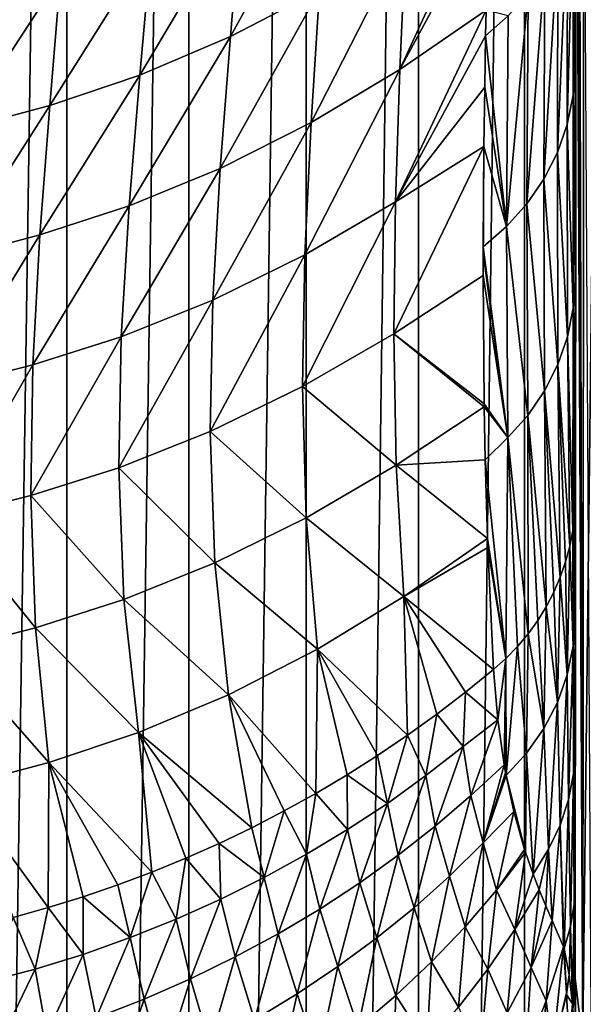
# Model space of a CAD drawing. Header units: millimetres. Extents: x -24 to 24, y 0 to 188.
# Tile 24 of 256: x 6 to 16, y 88 to 105. Entities that reach past the tile are written whole.
import ezdxf

# ---------------------------------------------------------------- set-up
doc = ezdxf.new("R2010")
doc.units = ezdxf.units.MM
doc.header["$LTSCALE"] = 58.620611
for name, color, linetype in [('31', 7, 'CONTINUOUS'), ('33', 7, 'CONTINUOUS'), ('34', 7, 'CONTINUOUS'), ('36', 7, 'CONTINUOUS'), ('37', 7, 'CONTINUOUS'), ('38', 7, 'CONTINUOUS'), ('39', 7, 'CONTINUOUS'), ('41', 7, 'CONTINUOUS'), ('42', 7, 'CONTINUOUS'), ('43', 7, 'CONTINUOUS'), ('44', 7, 'CONTINUOUS'), ('45', 7, 'CONTINUOUS'), ('46', 7, 'CONTINUOUS')]:
    doc.layers.add(name, color=color, linetype=linetype)

msp = doc.modelspace()

# ---------------------------------------------------------------- linework, layer by layer
at = {"layer": '31', "color": 7, "linetype": 'CONTINUOUS'}
for points in [[(6.636, 0.5, -23.324), (4.456, 0.5, -23.837), (6.636, 148, -23.324), (6.636, 0.5, -23.324)], [(6.636, 148, -23.324), (4.456, 0.5, -23.837), (4.456, 148, -23.837), (6.636, 148, -23.324)], [(8.76, 0.5, -22.612), (6.636, 0.5, -23.324), (8.76, 148, -22.612), (8.76, 0.5, -22.612)], [(8.76, 148, -22.612), (6.636, 0.5, -23.324), (6.636, 148, -23.324), (8.76, 148, -22.612)], [(10.809, 0.5, -21.708), (8.76, 0.5, -22.612), (10.809, 148, -21.708), (10.809, 0.5, -21.708)], [(10.809, 148, -21.708), (8.76, 0.5, -22.612), (8.76, 148, -22.612), (10.809, 148, -21.708)], [(12.766, 0.5, -20.618), (10.809, 0.5, -21.708), (12.766, 148, -20.618), (12.766, 0.5, -20.618)], [(12.766, 148, -20.618), (10.809, 0.5, -21.708), (10.809, 148, -21.708), (12.766, 148, -20.618)], [(14.614, 0.5, -19.352), (12.766, 0.5, -20.618), (14.614, 148, -19.352), (14.614, 0.5, -19.352)], [(14.614, 148, -19.352), (12.766, 0.5, -20.618), (12.766, 148, -20.618), (14.614, 148, -19.352)], [(16.337, 0.5, -17.921), (14.614, 0.5, -19.352), (16.337, 148, -17.921), (16.337, 0.5, -17.921)], [(16.337, 148, -17.921), (14.614, 0.5, -19.352), (14.614, 148, -19.352), (16.337, 148, -17.921)]]:
    msp.add_3dface(points, dxfattribs=at)
at = {"layer": '33', "color": 7, "linetype": 'CONTINUOUS'}
for points in [[(13.587, 93.647, 56.344), (14.147, 93.164, 53.463), (14.074, 94.043, 56.219), (13.587, 93.647, 56.344)], [(13.087, 93.264, 56.464), (13.543, 92.703, 53.758), (13.587, 93.647, 56.344), (13.087, 93.264, 56.464)], [(13.543, 92.703, 53.758), (14.147, 93.164, 53.463), (13.587, 93.647, 56.344), (13.543, 92.703, 53.758)], [(12.576, 92.896, 56.581), (12.895, 92.192, 53.884), (13.087, 93.264, 56.464), (12.576, 92.896, 56.581)], [(12.895, 92.192, 53.884), (13.543, 92.703, 53.758), (13.087, 93.264, 56.464), (12.895, 92.192, 53.884)], [(13.543, 92.703, 53.758), (13.677, 91.843, 51.114), (14.147, 93.164, 53.463), (13.543, 92.703, 53.758)], [(13.677, 91.843, 51.114), (14.26, 92.378, 50.972), (14.147, 93.164, 53.463), (13.677, 91.843, 51.114)], [(12.053, 92.543, 56.692), (12.224, 91.708, 54.004), (12.576, 92.896, 56.581), (12.053, 92.543, 56.692)], [(12.224, 91.708, 54.004), (12.895, 92.192, 53.884), (12.576, 92.896, 56.581), (12.224, 91.708, 54.004)], [(12.895, 92.192, 53.884), (13.059, 91.309, 51.204), (13.543, 92.703, 53.758), (12.895, 92.192, 53.884)], [(13.059, 91.309, 51.204), (13.677, 91.843, 51.114), (13.543, 92.703, 53.758), (13.059, 91.309, 51.204)], [(11.52, 92.205, 56.799), (12.224, 91.708, 54.004), (12.053, 92.543, 56.692), (11.52, 92.205, 56.799)], [(13.677, 91.843, 51.114), (13.891, 91.017, 48.483), (14.26, 92.378, 50.972), (13.677, 91.843, 51.114)], [(14.26, 92.378, 50.972), (13.891, 91.017, 48.483), (14.284, 92.24, 50.529), (14.26, 92.378, 50.972)], [(10.976, 91.882, 56.9), (11.53, 91.25, 54.118), (11.52, 92.205, 56.799), (10.976, 91.882, 56.9)], [(11.53, 91.25, 54.118), (12.224, 91.708, 54.004), (11.52, 92.205, 56.799), (11.53, 91.25, 54.118)], [(12.224, 91.708, 54.004), (12.414, 90.802, 51.291), (12.895, 92.192, 53.884), (12.224, 91.708, 54.004)], [(12.414, 90.802, 51.291), (13.059, 91.309, 51.204), (12.895, 92.192, 53.884), (12.414, 90.802, 51.291)], [(14.284, 92.24, 50.529), (13.891, 91.017, 48.483), (14.293, 92.194, 50.38), (14.284, 92.24, 50.529)], [(13.891, 91.017, 48.483), (14.429, 91.567, 48.328), (14.293, 92.194, 50.38), (13.891, 91.017, 48.483)], [(10.422, 91.575, 56.997), (10.814, 90.819, 54.226), (10.976, 91.882, 56.9), (10.422, 91.575, 56.997)], [(10.814, 90.819, 54.226), (11.53, 91.25, 54.118), (10.976, 91.882, 56.9), (10.814, 90.819, 54.226)], [(13.059, 91.309, 51.204), (13.306, 90.439, 48.535), (13.677, 91.843, 51.114), (13.059, 91.309, 51.204)], [(13.306, 90.439, 48.535), (13.891, 91.017, 48.483), (13.677, 91.843, 51.114), (13.306, 90.439, 48.535)], [(11.53, 91.25, 54.118), (11.742, 90.32, 51.375), (12.224, 91.708, 54.004), (11.53, 91.25, 54.118)], [(11.742, 90.32, 51.375), (12.414, 90.802, 51.291), (12.224, 91.708, 54.004), (11.742, 90.32, 51.375)], [(9.859, 91.284, 57.089), (10.077, 90.415, 54.329), (10.422, 91.575, 56.997), (9.859, 91.284, 57.089)], [(10.077, 90.415, 54.329), (10.814, 90.819, 54.226), (10.422, 91.575, 56.997), (10.077, 90.415, 54.329)], [(13.891, 91.017, 48.483), (14.125, 90.194, 45.891), (14.429, 91.567, 48.328), (13.891, 91.017, 48.483)], [(14.429, 91.567, 48.328), (14.125, 90.194, 45.891), (14.615, 90.902, 46.044), (14.429, 91.567, 48.328)], [(9.287, 91.01, 57.175), (10.077, 90.415, 54.329), (9.859, 91.284, 57.089), (9.287, 91.01, 57.175)], [(10.814, 90.819, 54.226), (11.045, 89.864, 51.457), (11.53, 91.25, 54.118), (10.814, 90.819, 54.226)], [(11.045, 89.864, 51.457), (11.742, 90.32, 51.375), (11.53, 91.25, 54.118), (11.045, 89.864, 51.457)], [(12.414, 90.802, 51.291), (12.689, 89.888, 48.587), (13.059, 91.309, 51.204), (12.414, 90.802, 51.291)], [(12.689, 89.888, 48.587), (13.306, 90.439, 48.535), (13.059, 91.309, 51.204), (12.689, 89.888, 48.587)], [(8.707, 90.752, 57.257), (9.318, 90.038, 54.427), (9.287, 91.01, 57.175), (8.707, 90.752, 57.257)], [(9.318, 90.038, 54.427), (10.077, 90.415, 54.329), (9.287, 91.01, 57.175), (9.318, 90.038, 54.427)], [(13.306, 90.439, 48.535), (13.578, 89.555, 45.902), (13.891, 91.017, 48.483), (13.306, 90.439, 48.535)], [(13.578, 89.555, 45.902), (14.125, 90.194, 45.891), (13.891, 91.017, 48.483), (13.578, 89.555, 45.902)], [(14.125, 90.194, 45.891), (14.63, 90.857, 45.88), (14.615, 90.902, 46.044), (14.125, 90.194, 45.891)], [(8.118, 90.51, 57.333), (8.539, 89.688, 54.52), (8.707, 90.752, 57.257), (8.118, 90.51, 57.333)], [(8.539, 89.688, 54.52), (9.318, 90.038, 54.427), (8.707, 90.752, 57.257), (8.539, 89.688, 54.52)], [(10.077, 90.415, 54.329), (10.321, 89.434, 51.538), (10.814, 90.819, 54.226), (10.077, 90.415, 54.329)], [(10.321, 89.434, 51.538), (11.045, 89.864, 51.457), (10.814, 90.819, 54.226), (10.321, 89.434, 51.538)], [(11.742, 90.32, 51.375), (12.041, 89.362, 48.64), (12.414, 90.802, 51.291), (11.742, 90.32, 51.375)], [(12.041, 89.362, 48.64), (12.689, 89.888, 48.587), (12.414, 90.802, 51.291), (12.041, 89.362, 48.64)], [(14.125, 90.194, 45.891), (14.448, 89.507, 43.35), (14.63, 90.857, 45.88), (14.125, 90.194, 45.891)], [(14.63, 90.857, 45.88), (14.448, 89.507, 43.35), (14.763, 90.47, 44.446), (14.63, 90.857, 45.88)], [(7.522, 90.286, 57.403), (7.739, 89.366, 54.607), (8.118, 90.51, 57.333), (7.522, 90.286, 57.403)], [(7.739, 89.366, 54.607), (8.539, 89.688, 54.52), (8.118, 90.51, 57.333), (7.739, 89.366, 54.607)], [(9.318, 90.038, 54.427), (9.57, 89.028, 51.618), (10.077, 90.415, 54.329), (9.318, 90.038, 54.427)], [(9.57, 89.028, 51.618), (10.321, 89.434, 51.538), (10.077, 90.415, 54.329), (9.57, 89.028, 51.618)], [(12.689, 89.888, 48.587), (12.993, 88.942, 45.917), (13.306, 90.439, 48.535), (12.689, 89.888, 48.587)], [(12.993, 88.942, 45.917), (13.578, 89.555, 45.902), (13.306, 90.439, 48.535), (12.993, 88.942, 45.917)], [(14.448, 89.507, 43.35), (14.868, 90.198, 43.366), (14.763, 90.47, 44.446), (14.448, 89.507, 43.35)], [(6.919, 90.079, 57.469), (7.739, 89.366, 54.607), (7.522, 90.286, 57.403), (6.919, 90.079, 57.469)], [(11.045, 89.864, 51.457), (11.361, 88.862, 48.695), (11.742, 90.32, 51.375), (11.045, 89.864, 51.457)], [(11.361, 88.862, 48.695), (12.041, 89.362, 48.64), (11.742, 90.32, 51.375), (11.361, 88.862, 48.695)], [(6.31, 89.889, 57.529), (6.919, 89.073, 54.689), (6.919, 90.079, 57.469), (6.31, 89.889, 57.529)], [(6.919, 89.073, 54.689), (7.739, 89.366, 54.607), (6.919, 90.079, 57.469), (6.919, 89.073, 54.689)], [(8.539, 89.688, 54.52), (8.791, 88.648, 51.697), (9.318, 90.038, 54.427), (8.539, 89.688, 54.52)], [(8.791, 88.648, 51.697), (9.57, 89.028, 51.618), (9.318, 90.038, 54.427), (8.791, 88.648, 51.697)], [(13.578, 89.555, 45.902), (13.975, 88.816, 43.32), (14.125, 90.194, 45.891), (13.578, 89.555, 45.902)], [(13.975, 88.816, 43.32), (14.448, 89.507, 43.35), (14.125, 90.194, 45.891), (13.975, 88.816, 43.32)], [(14.448, 89.507, 43.35), (14.733, 88.844, 40.866), (14.868, 90.198, 43.366), (14.448, 89.507, 43.35)], [(14.868, 90.198, 43.366), (14.733, 88.844, 40.866), (14.986, 89.918, 42.167), (14.868, 90.198, 43.366)], [(5.696, 89.717, 57.583), (6.082, 88.814, 54.764), (6.31, 89.889, 57.529), (5.696, 89.717, 57.583)], [(6.082, 88.814, 54.764), (6.919, 89.073, 54.689), (6.31, 89.889, 57.529), (6.082, 88.814, 54.764)], [(10.321, 89.434, 51.538), (10.65, 88.386, 48.752), (11.045, 89.864, 51.457), (10.321, 89.434, 51.538)], [(10.65, 88.386, 48.752), (11.361, 88.862, 48.695), (11.045, 89.864, 51.457), (10.65, 88.386, 48.752)], [(12.041, 89.362, 48.64), (12.371, 88.356, 45.938), (12.689, 89.888, 48.587), (12.041, 89.362, 48.64)], [(12.371, 88.356, 45.938), (12.993, 88.942, 45.917), (12.689, 89.888, 48.587), (12.371, 88.356, 45.938)], [(14.733, 88.844, 40.866), (15.099, 89.663, 40.976), (14.986, 89.918, 42.167), (14.733, 88.844, 40.866)], [(5.233, 88.592, 54.831), (6.082, 88.814, 54.764), (5.696, 89.717, 57.583), (5.233, 88.592, 54.831)], [(7.739, 89.366, 54.607), (7.984, 88.293, 51.776), (8.539, 89.688, 54.52), (7.739, 89.366, 54.607)], [(7.984, 88.293, 51.776), (8.791, 88.648, 51.697), (8.539, 89.688, 54.52), (7.984, 88.293, 51.776)], [(12.993, 88.942, 45.917), (13.462, 88.152, 43.298), (13.578, 89.555, 45.902), (12.993, 88.942, 45.917)], [(13.462, 88.152, 43.298), (13.975, 88.816, 43.32), (13.578, 89.555, 45.902), (13.462, 88.152, 43.298)], [(14.733, 88.844, 40.866), (14.995, 88.265, 38.436), (15.099, 89.663, 40.976), (14.733, 88.844, 40.866)], [(14.995, 88.265, 38.436), (15.294, 89.206, 38.573), (15.099, 89.663, 40.976), (14.995, 88.265, 38.436)], [(6.919, 89.073, 54.689), (7.147, 87.968, 51.854), (7.739, 89.366, 54.607), (6.919, 89.073, 54.689)], [(7.147, 87.968, 51.854), (7.984, 88.293, 51.776), (7.739, 89.366, 54.607), (7.147, 87.968, 51.854)], [(9.57, 89.028, 51.618), (9.906, 87.933, 48.814), (10.321, 89.434, 51.538), (9.57, 89.028, 51.618)], [(9.906, 87.933, 48.814), (10.65, 88.386, 48.752), (10.321, 89.434, 51.538), (9.906, 87.933, 48.814)], [(11.361, 88.862, 48.695), (11.713, 87.795, 45.964), (12.041, 89.362, 48.64), (11.361, 88.862, 48.695)], [(11.713, 87.795, 45.964), (12.371, 88.356, 45.938), (12.041, 89.362, 48.64), (11.713, 87.795, 45.964)], [(13.975, 88.816, 43.32), (14.313, 88.052, 40.795), (14.448, 89.507, 43.35), (13.975, 88.816, 43.32)], [(14.313, 88.052, 40.795), (14.733, 88.844, 40.866), (14.448, 89.507, 43.35), (14.313, 88.052, 40.795)], [(14.995, 88.265, 38.436), (15.105, 87.359, 35.989), (15.294, 89.206, 38.573), (14.995, 88.265, 38.436)], [(15.105, 87.359, 35.989), (15.347, 88.404, 36.152), (15.294, 89.206, 38.573), (15.105, 87.359, 35.989)], [(15.294, 89.206, 38.573), (15.347, 88.404, 36.152), (15.306, 89.175, 38.397), (15.294, 89.206, 38.573)], [(6.082, 88.814, 54.764), (6.287, 87.679, 51.929), (6.919, 89.073, 54.689), (6.082, 88.814, 54.764)], [(6.287, 87.679, 51.929), (7.147, 87.968, 51.854), (6.919, 89.073, 54.689), (6.287, 87.679, 51.929)], [(8.791, 88.648, 51.697), (9.126, 87.503, 48.88), (9.57, 89.028, 51.618), (8.791, 88.648, 51.697)], [(9.126, 87.503, 48.88), (9.906, 87.933, 48.814), (9.57, 89.028, 51.618), (9.126, 87.503, 48.88)], [(10.65, 88.386, 48.752), (11.018, 87.256, 45.999), (11.361, 88.862, 48.695), (10.65, 88.386, 48.752)], [(11.018, 87.256, 45.999), (11.713, 87.795, 45.964), (11.361, 88.862, 48.695), (11.018, 87.256, 45.999)], [(12.371, 88.356, 45.938), (12.91, 87.512, 43.284), (12.993, 88.942, 45.917), (12.371, 88.356, 45.938)], [(12.91, 87.512, 43.284), (13.462, 88.152, 43.298), (12.993, 88.942, 45.917), (12.91, 87.512, 43.284)], [(14.313, 88.052, 40.795), (14.635, 87.353, 38.324), (14.733, 88.844, 40.866), (14.313, 88.052, 40.795)], [(14.635, 87.353, 38.324), (14.995, 88.265, 38.436), (14.733, 88.844, 40.866), (14.635, 87.353, 38.324)], [(5.233, 88.592, 54.831), (5.411, 87.435, 51.997), (6.082, 88.814, 54.764), (5.233, 88.592, 54.831)], [(5.411, 87.435, 51.997), (6.287, 87.679, 51.929), (6.082, 88.814, 54.764), (5.411, 87.435, 51.997)], [(13.462, 88.152, 43.298), (13.844, 87.288, 40.737), (13.975, 88.816, 43.32), (13.462, 88.152, 43.298)], [(13.844, 87.288, 40.737), (14.313, 88.052, 40.795), (13.975, 88.816, 43.32), (13.844, 87.288, 40.737)], [(7.984, 88.293, 51.776), (8.307, 87.098, 48.951), (8.791, 88.648, 51.697), (7.984, 88.293, 51.776)], [(8.307, 87.098, 48.951), (9.126, 87.503, 48.88), (8.791, 88.648, 51.697), (8.307, 87.098, 48.951)], [(9.906, 87.933, 48.814), (10.282, 86.74, 46.042), (10.65, 88.386, 48.752), (9.906, 87.933, 48.814)], [(10.282, 86.74, 46.042), (11.018, 87.256, 45.999), (10.65, 88.386, 48.752), (10.282, 86.74, 46.042)], [(11.713, 87.795, 45.964), (12.32, 86.895, 43.28), (12.371, 88.356, 45.938), (11.713, 87.795, 45.964)], [(12.32, 86.895, 43.28), (12.91, 87.512, 43.284), (12.371, 88.356, 45.938), (12.32, 86.895, 43.28)], [(15.347, 88.404, 36.152), (15.105, 87.359, 35.989), (15.349, 88.373, 36.062), (15.347, 88.404, 36.152)], [(15.105, 87.359, 35.989), (15.392, 87.564, 33.733), (15.349, 88.373, 36.062), (15.105, 87.359, 35.989)], [(7.147, 87.968, 51.854), (7.449, 86.722, 49.027), (7.984, 88.293, 51.776), (7.147, 87.968, 51.854)], [(7.449, 86.722, 49.027), (8.307, 87.098, 48.951), (7.984, 88.293, 51.776), (7.449, 86.722, 49.027)], [(14.635, 87.353, 38.324), (14.799, 86.345, 35.851), (14.995, 88.265, 38.436), (14.635, 87.353, 38.324)], [(14.799, 86.345, 35.851), (15.105, 87.359, 35.989), (14.995, 88.265, 38.436), (14.799, 86.345, 35.851)]]:
    msp.add_3dface(points, dxfattribs=at)
at = {"layer": '34', "color": 7, "linetype": 'CONTINUOUS'}
for points in [[(11.195, 108.208, 108.06), (9.676, 107.396, 108.337), (9.488, 105.091, 101.158), (11.195, 108.208, 108.06)], [(11.195, 108.208, 108.06), (9.488, 105.091, 101.158), (11.041, 105.899, 100.839), (11.195, 108.208, 108.06)], [(12.547, 106.828, 100.455), (12.442, 104.514, 93.153), (13.992, 107.899, 100.123), (12.547, 106.828, 100.455)], [(13.992, 107.899, 100.123), (12.442, 104.514, 93.153), (13.981, 107.373, 98.448), (13.992, 107.899, 100.123)], [(9.676, 107.396, 108.337), (8.112, 106.709, 108.559), (7.909, 104.418, 101.404), (9.676, 107.396, 108.337)], [(9.676, 107.396, 108.337), (7.909, 104.418, 101.404), (9.488, 105.091, 101.158), (9.676, 107.396, 108.337)], [(13.945, 105.548, 92.639), (13.981, 107.373, 98.448), (12.442, 104.514, 93.153), (13.945, 105.548, 92.639)], [(8.112, 106.709, 108.559), (6.523, 106.154, 108.722), (6.335, 103.887, 101.572), (8.112, 106.709, 108.559)], [(8.112, 106.709, 108.559), (6.335, 103.887, 101.572), (7.909, 104.418, 101.404), (8.112, 106.709, 108.559)], [(10.892, 103.589, 93.599), (12.442, 104.514, 93.153), (12.547, 106.828, 100.455), (10.892, 103.589, 93.599)], [(11.041, 105.899, 100.839), (10.892, 103.589, 93.599), (12.547, 106.828, 100.455), (11.041, 105.899, 100.839)], [(6.523, 106.154, 108.722), (4.92, 105.715, 108.837), (4.772, 103.466, 101.68), (6.523, 106.154, 108.722)], [(6.523, 106.154, 108.722), (4.772, 103.466, 101.68), (6.335, 103.887, 101.572), (6.523, 106.154, 108.722)], [(9.309, 102.789, 93.968), (10.892, 103.589, 93.599), (11.041, 105.899, 100.839), (9.309, 102.789, 93.968)], [(9.488, 105.091, 101.158), (9.309, 102.789, 93.968), (11.041, 105.899, 100.839), (9.488, 105.091, 101.158)], [(12.442, 104.514, 93.153), (12.362, 102.203, 85.842), (13.945, 105.548, 92.639), (12.442, 104.514, 93.153)], [(13.945, 105.548, 92.639), (12.362, 102.203, 85.842), (13.937, 105.1, 91.212), (13.945, 105.548, 92.639)], [(7.72, 102.133, 94.248), (9.309, 102.789, 93.968), (9.488, 105.091, 101.158), (7.72, 102.133, 94.248)], [(7.909, 104.418, 101.404), (7.72, 102.133, 94.248), (9.488, 105.091, 101.158), (7.909, 104.418, 101.404)], [(13.937, 105.1, 91.212), (12.362, 102.203, 85.842), (13.922, 104.204, 88.36), (13.937, 105.1, 91.212)], [(10.781, 101.283, 86.339), (12.362, 102.203, 85.842), (12.442, 104.514, 93.153), (10.781, 101.283, 86.339)], [(10.892, 103.589, 93.599), (10.781, 101.283, 86.339), (12.442, 104.514, 93.153), (10.892, 103.589, 93.599)], [(6.163, 101.627, 94.436), (7.72, 102.133, 94.248), (7.909, 104.418, 101.404), (6.163, 101.627, 94.436)], [(6.335, 103.887, 101.572), (6.163, 101.627, 94.436), (7.909, 104.418, 101.404), (6.335, 103.887, 101.572)], [(13.908, 103.171, 85.074), (13.922, 104.204, 88.36), (12.362, 102.203, 85.842), (13.908, 103.171, 85.074)], [(4.638, 101.225, 94.55), (6.163, 101.627, 94.436), (6.335, 103.887, 101.572), (4.638, 101.225, 94.55)], [(4.772, 103.466, 101.68), (4.638, 101.225, 94.55), (6.335, 103.887, 101.572), (4.772, 103.466, 101.68)], [(9.178, 100.491, 86.751), (10.781, 101.283, 86.339), (10.892, 103.589, 93.599), (9.178, 100.491, 86.751)], [(9.309, 102.789, 93.968), (9.178, 100.491, 86.751), (10.892, 103.589, 93.599), (9.309, 102.789, 93.968)], [(12.334, 99.901, 78.533), (13.895, 100.921, 77.924), (13.908, 103.171, 85.074), (12.334, 99.901, 78.533)], [(12.362, 102.203, 85.842), (12.334, 99.901, 78.533), (13.908, 103.171, 85.074), (12.362, 102.203, 85.842)], [(13.896, 101.422, 79.514), (13.908, 103.171, 85.074), (13.895, 101.309, 79.154), (13.896, 101.422, 79.514)], [(13.895, 100.921, 77.924), (13.895, 101.309, 79.154), (13.908, 103.171, 85.074), (13.895, 100.921, 77.924)], [(7.583, 99.849, 87.066), (9.178, 100.491, 86.751), (9.309, 102.789, 93.968), (7.583, 99.849, 87.066)], [(7.72, 102.133, 94.248), (7.583, 99.849, 87.066), (9.309, 102.789, 93.968), (7.72, 102.133, 94.248)], [(6.04, 99.363, 87.276), (7.583, 99.849, 87.066), (7.72, 102.133, 94.248), (6.04, 99.363, 87.276)], [(6.163, 101.627, 94.436), (6.04, 99.363, 87.276), (7.72, 102.133, 94.248), (6.163, 101.627, 94.436)], [(10.743, 98.985, 79.053), (12.334, 99.901, 78.533), (12.362, 102.203, 85.842), (10.743, 98.985, 79.053)], [(10.781, 101.283, 86.339), (10.743, 98.985, 79.053), (12.362, 102.203, 85.842), (10.781, 101.283, 86.339)], [(4.543, 98.976, 87.404), (6.04, 99.363, 87.276), (6.163, 101.627, 94.436), (4.543, 98.976, 87.404)], [(4.638, 101.225, 94.55), (4.543, 98.976, 87.404), (6.163, 101.627, 94.436), (4.638, 101.225, 94.55)], [(9.134, 98.198, 79.486), (10.743, 98.985, 79.053), (10.781, 101.283, 86.339), (9.134, 98.198, 79.486)], [(9.178, 100.491, 86.751), (9.134, 98.198, 79.486), (10.781, 101.283, 86.339), (9.178, 100.491, 86.751)], [(12.334, 99.901, 78.533), (13.911, 98.681, 70.821), (13.895, 100.921, 77.924), (12.334, 99.901, 78.533)], [(7.54, 97.561, 79.821), (9.134, 98.198, 79.486), (9.178, 100.491, 86.751), (7.54, 97.561, 79.821)], [(7.583, 99.849, 87.066), (7.54, 97.561, 79.821), (9.178, 100.491, 86.751), (7.583, 99.849, 87.066)], [(6.004, 97.083, 80.048), (7.54, 97.561, 79.821), (7.583, 99.849, 87.066), (6.004, 97.083, 80.048)], [(6.04, 99.363, 87.276), (6.004, 97.083, 80.048), (7.583, 99.849, 87.066), (6.04, 99.363, 87.276)], [(10.743, 98.985, 79.053), (12.378, 97.608, 71.229), (12.334, 99.901, 78.533), (10.743, 98.985, 79.053)], [(12.378, 97.608, 71.229), (13.912, 98.627, 70.653), (12.334, 99.901, 78.533), (12.378, 97.608, 71.229)], [(13.912, 98.627, 70.653), (13.911, 98.681, 70.821), (12.334, 99.901, 78.533), (13.912, 98.627, 70.653)], [(4.517, 96.703, 80.189), (6.004, 97.083, 80.048), (6.04, 99.363, 87.276), (4.517, 96.703, 80.189)], [(4.543, 98.976, 87.404), (4.517, 96.703, 80.189), (6.04, 99.363, 87.276), (4.543, 98.976, 87.404)], [(9.134, 98.198, 79.486), (10.809, 96.693, 71.727), (10.743, 98.985, 79.053), (9.134, 98.198, 79.486)], [(10.809, 96.693, 71.727), (12.378, 97.608, 71.229), (10.743, 98.985, 79.053), (10.809, 96.693, 71.727)], [(12.378, 97.608, 71.229), (13.93, 97.701, 67.722), (13.912, 98.627, 70.653), (12.378, 97.608, 71.229)], [(7.54, 97.561, 79.821), (9.216, 95.904, 72.146), (9.134, 98.198, 79.486), (7.54, 97.561, 79.821)], [(9.216, 95.904, 72.146), (10.809, 96.693, 71.727), (9.134, 98.198, 79.486), (9.216, 95.904, 72.146)], [(10.809, 96.693, 71.727), (12.512, 95.317, 63.913), (12.378, 97.608, 71.229), (10.809, 96.693, 71.727)], [(13.97, 96.329, 63.395), (13.93, 97.701, 67.722), (12.378, 97.608, 71.229), (13.97, 96.329, 63.395)], [(12.512, 95.317, 63.913), (13.97, 96.329, 63.395), (12.378, 97.608, 71.229), (12.512, 95.317, 63.913)], [(6.004, 97.083, 80.048), (7.63, 95.263, 72.474), (7.54, 97.561, 79.821), (6.004, 97.083, 80.048)], [(7.63, 95.263, 72.474), (9.216, 95.904, 72.146), (7.54, 97.561, 79.821), (7.63, 95.263, 72.474)], [(4.517, 96.703, 80.189), (6.089, 94.774, 72.704), (6.004, 97.083, 80.048), (4.517, 96.703, 80.189)], [(6.089, 94.774, 72.704), (7.63, 95.263, 72.474), (6.004, 97.083, 80.048), (6.089, 94.774, 72.704)], [(4.585, 94.387, 72.852), (6.089, 94.774, 72.704), (4.517, 96.703, 80.189), (4.585, 94.387, 72.852)], [(9.216, 95.904, 72.146), (11.002, 94.4, 64.335), (10.809, 96.693, 71.727), (9.216, 95.904, 72.146)], [(11.002, 94.4, 64.335), (12.512, 95.317, 63.913), (10.809, 96.693, 71.727), (11.002, 94.4, 64.335)], [(13.97, 96.329, 63.395), (12.512, 95.317, 63.913), (13.976, 96.172, 62.901), (13.97, 96.329, 63.395)], [(12.512, 95.317, 63.913), (14.074, 94.043, 56.219), (13.976, 96.172, 62.901), (12.512, 95.317, 63.913)], [(7.63, 95.263, 72.474), (9.452, 93.603, 64.694), (9.216, 95.904, 72.146), (7.63, 95.263, 72.474)], [(9.452, 93.603, 64.694), (11.002, 94.4, 64.335), (9.216, 95.904, 72.146), (9.452, 93.603, 64.694)], [(6.089, 94.774, 72.704), (7.883, 92.942, 64.982), (7.63, 95.263, 72.474), (6.089, 94.774, 72.704)], [(7.883, 92.942, 64.982), (9.452, 93.603, 64.694), (7.63, 95.263, 72.474), (7.883, 92.942, 64.982)], [(11.002, 94.4, 64.335), (12.576, 92.896, 56.581), (12.512, 95.317, 63.913), (11.002, 94.4, 64.335)], [(12.576, 92.896, 56.581), (13.087, 93.264, 56.464), (12.512, 95.317, 63.913), (12.576, 92.896, 56.581)], [(13.087, 93.264, 56.464), (13.587, 93.647, 56.344), (12.512, 95.317, 63.913), (13.087, 93.264, 56.464)], [(13.587, 93.647, 56.344), (14.074, 94.043, 56.219), (12.512, 95.317, 63.913), (13.587, 93.647, 56.344)], [(4.585, 94.387, 72.852), (6.322, 92.422, 65.196), (6.089, 94.774, 72.704), (4.585, 94.387, 72.852)], [(6.322, 92.422, 65.196), (7.883, 92.942, 64.982), (6.089, 94.774, 72.704), (6.322, 92.422, 65.196)], [(4.767, 92.01, 65.343), (6.322, 92.422, 65.196), (4.585, 94.387, 72.852), (4.767, 92.01, 65.343)], [(9.452, 93.603, 64.694), (10.976, 91.882, 56.9), (11.002, 94.4, 64.335), (9.452, 93.603, 64.694)], [(10.976, 91.882, 56.9), (11.52, 92.205, 56.799), (11.002, 94.4, 64.335), (10.976, 91.882, 56.9)], [(11.52, 92.205, 56.799), (12.053, 92.543, 56.692), (11.002, 94.4, 64.335), (11.52, 92.205, 56.799)], [(12.053, 92.543, 56.692), (12.576, 92.896, 56.581), (11.002, 94.4, 64.335), (12.053, 92.543, 56.692)], [(7.883, 92.942, 64.982), (9.859, 91.284, 57.089), (9.452, 93.603, 64.694), (7.883, 92.942, 64.982)], [(9.859, 91.284, 57.089), (10.422, 91.575, 56.997), (9.452, 93.603, 64.694), (9.859, 91.284, 57.089)], [(10.422, 91.575, 56.997), (10.976, 91.882, 56.9), (9.452, 93.603, 64.694), (10.422, 91.575, 56.997)], [(6.322, 92.422, 65.196), (8.118, 90.51, 57.333), (7.883, 92.942, 64.982), (6.322, 92.422, 65.196)], [(8.118, 90.51, 57.333), (8.707, 90.752, 57.257), (7.883, 92.942, 64.982), (8.118, 90.51, 57.333)], [(8.707, 90.752, 57.257), (9.287, 91.01, 57.175), (7.883, 92.942, 64.982), (8.707, 90.752, 57.257)], [(9.287, 91.01, 57.175), (9.859, 91.284, 57.089), (7.883, 92.942, 64.982), (9.287, 91.01, 57.175)], [(4.767, 92.01, 65.343), (6.31, 89.889, 57.529), (6.322, 92.422, 65.196), (4.767, 92.01, 65.343)], [(6.31, 89.889, 57.529), (6.919, 90.079, 57.469), (6.322, 92.422, 65.196), (6.31, 89.889, 57.529)], [(6.919, 90.079, 57.469), (7.522, 90.286, 57.403), (6.322, 92.422, 65.196), (6.919, 90.079, 57.469)], [(7.522, 90.286, 57.403), (8.118, 90.51, 57.333), (6.322, 92.422, 65.196), (7.522, 90.286, 57.403)], [(5.696, 89.717, 57.583), (6.31, 89.889, 57.529), (4.767, 92.01, 65.343), (5.696, 89.717, 57.583)]]:
    msp.add_3dface(points, dxfattribs=at)
at = {"layer": '36', "color": 7, "linetype": 'CONTINUOUS'}
for points in [[(15.306, 89.175, 38.397), (15.347, 88.404, 36.152), (15.394, 88.715, 36.374), (15.306, 89.175, 38.397)], [(15.347, 88.404, 36.152), (15.349, 88.373, 36.062), (15.394, 88.715, 36.374), (15.347, 88.404, 36.152)], [(15.349, 88.373, 36.062), (15.452, 88.211, 34.243), (15.394, 88.715, 36.374), (15.349, 88.373, 36.062)], [(15.349, 88.373, 36.062), (15.392, 87.564, 33.733), (15.452, 88.211, 34.243), (15.349, 88.373, 36.062)], [(15.452, 88.211, 34.243), (15.392, 87.564, 33.733), (15.453, 88.192, 34.166), (15.452, 88.211, 34.243)]]:
    msp.add_3dface(points, dxfattribs=at)
at = {"layer": '37', "color": 7, "linetype": 'CONTINUOUS'}
for points in [[(15.499, 111.153, 32.677), (15.497, 100.009, 33.27), (15.5, 88.703, 33.755), (15.499, 111.153, 32.677)], [(15.5, 88.703, 33.755), (15.5, 88.66, 33.642), (15.499, 111.153, 32.677), (15.5, 88.703, 33.755)], [(15.499, 111.153, 32.677), (15.5, 88.66, 33.642), (15.518, 110.849, 31.548), (15.499, 111.153, 32.677)], [(15.5, 88.66, 33.642), (15.631, 87.521, 30.432), (15.518, 110.849, 31.548), (15.5, 88.66, 33.642)], [(15.518, 110.849, 31.548), (15.631, 87.521, 30.432), (15.542, 110.702, 30.903), (15.518, 110.849, 31.548)], [(15.542, 110.702, 30.903), (15.631, 87.521, 30.432), (15.567, 110.606, 30.425), (15.542, 110.702, 30.903)], [(15.567, 110.606, 30.425), (15.631, 87.521, 30.432), (15.648, 110.418, 29.278), (15.567, 110.606, 30.425)], [(15.631, 87.521, 30.432), (15.784, 86.973, 28.811), (15.648, 110.418, 29.278), (15.631, 87.521, 30.432)], [(15.5, 88.749, 33.869), (15.5, 88.703, 33.755), (15.497, 100.009, 33.27), (15.5, 88.749, 33.869)]]:
    msp.add_3dface(points, dxfattribs=at)
at = {"layer": '38', "color": 7, "linetype": 'CONTINUOUS'}
for points in [[(15.499, 111.194, 32.814), (15.497, 100.058, 33.411), (15.499, 111.174, 32.745), (15.499, 111.194, 32.814)], [(15.497, 100.058, 33.411), (15.499, 111.153, 32.677), (15.499, 111.174, 32.745), (15.497, 100.058, 33.411)], [(15.497, 100.009, 33.27), (15.499, 111.153, 32.677), (15.497, 100.058, 33.411), (15.497, 100.009, 33.27)], [(15.5, 88.805, 34.016), (15.497, 100.009, 33.27), (15.497, 100.058, 33.411), (15.5, 88.805, 34.016)], [(15.5, 88.749, 33.869), (15.497, 100.009, 33.27), (15.5, 88.777, 33.942), (15.5, 88.749, 33.869)], [(15.5, 88.777, 33.942), (15.497, 100.009, 33.27), (15.5, 88.805, 34.016), (15.5, 88.777, 33.942)]]:
    msp.add_3dface(points, dxfattribs=at)
at = {"layer": '39', "color": 7, "linetype": 'CONTINUOUS'}
for points in [[(15.499, 122.885, 69.919), (15.5, 128.775, 88.599), (15.499, 104.569, 78.511), (15.499, 122.885, 69.919)], [(15.499, 104.569, 78.511), (15.5, 128.775, 88.599), (15.499, 104.797, 79.24), (15.499, 104.569, 78.511)], [(15.499, 104.797, 79.24), (15.5, 128.775, 88.599), (15.5, 107.972, 89.435), (15.499, 104.797, 79.24)], [(15.499, 111.394, 33.474), (15.499, 122.885, 69.919), (15.5, 89.563, 35.966), (15.499, 111.394, 33.474)], [(15.5, 89.563, 35.966), (15.499, 122.885, 69.919), (15.5, 90.345, 37.924), (15.5, 89.563, 35.966)], [(15.5, 90.345, 37.924), (15.499, 122.885, 69.919), (15.5, 91.17, 39.928), (15.5, 90.345, 37.924)], [(15.5, 91.17, 39.928), (15.499, 122.885, 69.919), (15.499, 92.082, 42.122), (15.5, 91.17, 39.928)], [(15.499, 92.082, 42.122), (15.499, 122.885, 69.919), (15.499, 92.695, 43.605), (15.499, 92.082, 42.122)], [(15.499, 92.695, 43.605), (15.499, 122.885, 69.919), (15.499, 93.016, 44.392), (15.499, 92.695, 43.605)], [(15.499, 93.016, 44.392), (15.499, 122.885, 69.919), (15.499, 93.905, 46.61), (15.499, 93.016, 44.392)], [(15.499, 93.905, 46.61), (15.499, 122.885, 69.919), (15.499, 94.712, 48.702), (15.499, 93.905, 46.61)], [(15.499, 94.712, 48.702), (15.499, 122.885, 69.919), (15.499, 94.96, 49.361), (15.499, 94.712, 48.702)], [(15.499, 94.96, 49.361), (15.499, 122.885, 69.919), (15.499, 95.492, 50.804), (15.499, 94.96, 49.361)], [(15.499, 95.492, 50.804), (15.499, 122.885, 69.919), (15.499, 96.263, 52.965), (15.499, 95.492, 50.804)], [(15.499, 96.263, 52.965), (15.499, 122.885, 69.919), (15.499, 97.034, 55.213), (15.499, 96.263, 52.965)], [(15.499, 97.034, 55.213), (15.499, 122.885, 69.919), (15.499, 99.441, 62.476), (15.499, 97.034, 55.213)], [(15.499, 99.441, 62.476), (15.499, 122.885, 69.919), (15.499, 100.832, 66.757), (15.499, 99.441, 62.476)], [(15.499, 100.832, 66.757), (15.499, 122.885, 69.919), (15.499, 101.974, 70.316), (15.499, 100.832, 66.757)], [(15.499, 101.974, 70.316), (15.499, 122.885, 69.919), (15.499, 104.569, 78.511), (15.499, 101.974, 70.316)], [(15.499, 111.394, 33.474), (15.5, 88.805, 34.016), (15.499, 111.29, 33.138), (15.499, 111.394, 33.474)], [(15.5, 88.805, 34.016), (15.499, 111.394, 33.474), (15.5, 89.563, 35.966), (15.5, 88.805, 34.016)], [(15.5, 88.805, 34.016), (15.497, 100.058, 33.411), (15.499, 111.29, 33.138), (15.5, 88.805, 34.016)], [(15.497, 100.058, 33.411), (15.499, 111.194, 32.814), (15.499, 111.29, 33.138), (15.497, 100.058, 33.411)]]:
    msp.add_3dface(points, dxfattribs=at)
at = {"layer": '41', "color": 7, "linetype": 'CONTINUOUS'}
for points in [[(15.499, 104.569, 78.511), (15.5, 108.217, 90.225), (15.464, 104.064, 78.718), (15.499, 104.569, 78.511)], [(15.464, 104.064, 78.718), (15.5, 108.217, 90.225), (15.466, 107.719, 90.425), (15.464, 104.064, 78.718)], [(15.499, 104.569, 78.511), (15.5, 107.972, 89.435), (15.5, 108.217, 90.225), (15.499, 104.569, 78.511)], [(15.499, 104.569, 78.511), (15.499, 104.797, 79.24), (15.5, 107.972, 89.435), (15.499, 104.569, 78.511)], [(15.36, 103.557, 78.878), (15.464, 104.064, 78.718), (15.466, 107.719, 90.425), (15.36, 103.557, 78.878)], [(15.364, 107.218, 90.58), (15.36, 103.557, 78.878), (15.466, 107.719, 90.425), (15.364, 107.218, 90.58)], [(15.188, 103.066, 79.032), (15.36, 103.557, 78.878), (15.364, 107.218, 90.58), (15.188, 103.066, 79.032)], [(15.197, 106.732, 90.731), (15.188, 103.066, 79.032), (15.364, 107.218, 90.58), (15.197, 106.732, 90.731)], [(14.951, 102.601, 79.178), (15.188, 103.066, 79.032), (15.197, 106.732, 90.731), (14.951, 102.601, 79.178)], [(14.966, 106.272, 90.873), (14.951, 102.601, 79.178), (15.197, 106.732, 90.731), (14.966, 106.272, 90.873)], [(14.653, 102.169, 79.313), (14.951, 102.601, 79.178), (14.966, 106.272, 90.873), (14.653, 102.169, 79.313)], [(14.676, 105.842, 91.006), (14.653, 102.169, 79.313), (14.966, 106.272, 90.873), (14.676, 105.842, 91.006)], [(14.299, 101.777, 79.437), (14.653, 102.169, 79.313), (14.676, 105.842, 91.006), (14.299, 101.777, 79.437)], [(14.331, 105.452, 91.127), (14.299, 101.777, 79.437), (14.676, 105.842, 91.006), (14.331, 105.452, 91.127)], [(13.945, 105.548, 92.639), (13.937, 105.1, 91.212), (14.331, 105.452, 91.127), (13.945, 105.548, 92.639)], [(13.937, 105.1, 91.212), (14.299, 101.777, 79.437), (14.331, 105.452, 91.127), (13.937, 105.1, 91.212)], [(13.937, 105.1, 91.212), (13.922, 104.204, 88.36), (14.299, 101.777, 79.437), (13.937, 105.1, 91.212)], [(15.499, 101.974, 70.316), (15.499, 104.569, 78.511), (15.464, 104.064, 78.718), (15.499, 101.974, 70.316)], [(13.922, 104.204, 88.36), (13.908, 103.171, 85.074), (14.299, 101.777, 79.437), (13.922, 104.204, 88.36)], [(15.36, 103.557, 78.878), (15.464, 100.349, 67.028), (15.464, 104.064, 78.718), (15.36, 103.557, 78.878)], [(15.499, 100.832, 66.757), (15.499, 101.974, 70.316), (15.464, 104.064, 78.718), (15.499, 100.832, 66.757)], [(15.464, 100.349, 67.028), (15.499, 100.832, 66.757), (15.464, 104.064, 78.718), (15.464, 100.349, 67.028)], [(15.188, 103.066, 79.032), (15.362, 99.849, 67.189), (15.36, 103.557, 78.878), (15.188, 103.066, 79.032)], [(15.362, 99.849, 67.189), (15.464, 100.349, 67.028), (15.36, 103.557, 78.878), (15.362, 99.849, 67.189)], [(13.908, 103.171, 85.074), (13.896, 101.422, 79.514), (14.299, 101.777, 79.437), (13.908, 103.171, 85.074)], [(14.951, 102.601, 79.178), (15.193, 99.365, 67.345), (15.188, 103.066, 79.032), (14.951, 102.601, 79.178)], [(15.193, 99.365, 67.345), (15.362, 99.849, 67.189), (15.188, 103.066, 79.032), (15.193, 99.365, 67.345)], [(14.653, 102.169, 79.313), (14.961, 98.906, 67.494), (14.951, 102.601, 79.178), (14.653, 102.169, 79.313)], [(14.961, 98.906, 67.494), (15.193, 99.365, 67.345), (14.951, 102.601, 79.178), (14.961, 98.906, 67.494)], [(14.299, 101.777, 79.437), (14.67, 98.479, 67.631), (14.653, 102.169, 79.313), (14.299, 101.777, 79.437)], [(14.67, 98.479, 67.631), (14.961, 98.906, 67.494), (14.653, 102.169, 79.313), (14.67, 98.479, 67.631)], [(13.896, 101.422, 79.514), (14.324, 98.09, 67.757), (14.299, 101.777, 79.437), (13.896, 101.422, 79.514)], [(14.324, 98.09, 67.757), (14.67, 98.479, 67.631), (14.299, 101.777, 79.437), (14.324, 98.09, 67.757)], [(13.896, 101.422, 79.514), (13.895, 101.309, 79.154), (14.324, 98.09, 67.757), (13.896, 101.422, 79.514)], [(13.895, 101.309, 79.154), (13.895, 100.921, 77.924), (14.324, 98.09, 67.757), (13.895, 101.309, 79.154)], [(13.895, 100.921, 77.924), (13.911, 98.681, 70.821), (14.324, 98.09, 67.757), (13.895, 100.921, 77.924)], [(15.499, 99.441, 62.476), (15.499, 100.832, 66.757), (15.464, 100.349, 67.028), (15.499, 99.441, 62.476)], [(15.362, 99.849, 67.189), (15.457, 96.472, 55.402), (15.464, 100.349, 67.028), (15.362, 99.849, 67.189)], [(15.457, 96.472, 55.402), (15.489, 96.752, 55.308), (15.464, 100.349, 67.028), (15.457, 96.472, 55.402)], [(15.499, 97.034, 55.213), (15.499, 99.441, 62.476), (15.464, 100.349, 67.028), (15.499, 97.034, 55.213)], [(15.489, 96.752, 55.308), (15.499, 97.034, 55.213), (15.464, 100.349, 67.028), (15.489, 96.752, 55.308)], [(15.193, 99.365, 67.345), (15.405, 96.194, 55.495), (15.362, 99.849, 67.189), (15.193, 99.365, 67.345)], [(15.405, 96.194, 55.495), (15.457, 96.472, 55.402), (15.362, 99.849, 67.189), (15.405, 96.194, 55.495)], [(14.961, 98.906, 67.494), (15.239, 95.654, 55.677), (15.193, 99.365, 67.345), (14.961, 98.906, 67.494)], [(15.332, 95.921, 55.587), (15.405, 96.194, 55.495), (15.193, 99.365, 67.345), (15.332, 95.921, 55.587)], [(15.239, 95.654, 55.677), (15.332, 95.921, 55.587), (15.193, 99.365, 67.345), (15.239, 95.654, 55.677)], [(14.67, 98.479, 67.631), (14.995, 95.14, 55.85), (14.961, 98.906, 67.494), (14.67, 98.479, 67.631)], [(15.127, 95.393, 55.765), (15.239, 95.654, 55.677), (14.961, 98.906, 67.494), (15.127, 95.393, 55.765)], [(14.995, 95.14, 55.85), (15.127, 95.393, 55.765), (14.961, 98.906, 67.494), (14.995, 95.14, 55.85)], [(13.911, 98.681, 70.821), (13.912, 98.627, 70.653), (14.324, 98.09, 67.757), (13.911, 98.681, 70.821)], [(13.912, 98.627, 70.653), (13.93, 97.701, 67.722), (14.324, 98.09, 67.757), (13.912, 98.627, 70.653)], [(14.324, 98.09, 67.757), (14.676, 94.665, 56.01), (14.67, 98.479, 67.631), (14.324, 98.09, 67.757)], [(14.844, 94.897, 55.932), (14.995, 95.14, 55.85), (14.67, 98.479, 67.631), (14.844, 94.897, 55.932)], [(14.676, 94.665, 56.01), (14.844, 94.897, 55.932), (14.67, 98.479, 67.631), (14.676, 94.665, 56.01)], [(13.93, 97.701, 67.722), (14.29, 94.237, 56.154), (14.324, 98.09, 67.757), (13.93, 97.701, 67.722)], [(14.29, 94.237, 56.154), (14.491, 94.444, 56.084), (14.324, 98.09, 67.757), (14.29, 94.237, 56.154)], [(14.491, 94.444, 56.084), (14.676, 94.665, 56.01), (14.324, 98.09, 67.757), (14.491, 94.444, 56.084)], [(13.93, 97.701, 67.722), (13.97, 96.329, 63.395), (14.29, 94.237, 56.154), (13.93, 97.701, 67.722)], [(13.97, 96.329, 63.395), (13.976, 96.172, 62.901), (14.29, 94.237, 56.154), (13.97, 96.329, 63.395)], [(13.976, 96.172, 62.901), (14.074, 94.043, 56.219), (14.29, 94.237, 56.154), (13.976, 96.172, 62.901)]]:
    msp.add_3dface(points, dxfattribs=at)
at = {"layer": '42', "color": 7, "linetype": 'CONTINUOUS'}
for points in [[(15.499, 96.263, 52.965), (15.499, 97.034, 55.213), (15.489, 96.752, 55.308), (15.499, 96.263, 52.965)], [(15.489, 96.752, 55.308), (15.457, 96.472, 55.402), (15.464, 94.453, 49.554), (15.489, 96.752, 55.308)], [(15.499, 94.96, 49.361), (15.489, 96.752, 55.308), (15.464, 94.453, 49.554), (15.499, 94.96, 49.361)], [(15.499, 94.96, 49.361), (15.499, 95.492, 50.804), (15.489, 96.752, 55.308), (15.499, 94.96, 49.361)], [(15.499, 95.492, 50.804), (15.499, 96.263, 52.965), (15.489, 96.752, 55.308), (15.499, 95.492, 50.804)], [(15.457, 96.472, 55.402), (15.405, 96.194, 55.495), (15.464, 94.453, 49.554), (15.457, 96.472, 55.402)], [(15.405, 96.194, 55.495), (15.332, 95.921, 55.587), (15.36, 93.953, 49.741), (15.405, 96.194, 55.495)], [(15.405, 96.194, 55.495), (15.36, 93.953, 49.741), (15.464, 94.453, 49.554), (15.405, 96.194, 55.495)], [(15.332, 95.921, 55.587), (15.239, 95.654, 55.677), (15.36, 93.953, 49.741), (15.332, 95.921, 55.587)], [(15.239, 95.654, 55.677), (15.127, 95.393, 55.765), (15.187, 93.47, 49.921), (15.239, 95.654, 55.677)], [(15.239, 95.654, 55.677), (15.187, 93.47, 49.921), (15.36, 93.953, 49.741), (15.239, 95.654, 55.677)], [(15.127, 95.393, 55.765), (14.995, 95.14, 55.85), (15.187, 93.47, 49.921), (15.127, 95.393, 55.765)], [(14.995, 95.14, 55.85), (14.844, 94.897, 55.932), (14.949, 93.012, 50.093), (14.995, 95.14, 55.85)], [(14.995, 95.14, 55.85), (14.949, 93.012, 50.093), (15.187, 93.47, 49.921), (14.995, 95.14, 55.85)], [(14.844, 94.897, 55.932), (14.676, 94.665, 56.01), (14.949, 93.012, 50.093), (14.844, 94.897, 55.932)], [(15.499, 94.712, 48.702), (15.499, 94.96, 49.361), (15.464, 94.453, 49.554), (15.499, 94.712, 48.702)], [(15.499, 93.905, 46.61), (15.499, 94.712, 48.702), (15.464, 94.453, 49.554), (15.499, 93.905, 46.61)], [(14.676, 94.665, 56.01), (14.491, 94.444, 56.084), (14.65, 92.587, 50.252), (14.676, 94.665, 56.01)], [(14.676, 94.665, 56.01), (14.65, 92.587, 50.252), (14.949, 93.012, 50.093), (14.676, 94.665, 56.01)], [(14.293, 92.194, 50.38), (14.491, 94.444, 56.084), (14.29, 94.237, 56.154), (14.293, 92.194, 50.38)], [(14.491, 94.444, 56.084), (14.293, 92.194, 50.38), (14.65, 92.587, 50.252), (14.491, 94.444, 56.084)], [(15.36, 93.953, 49.741), (15.381, 91.772, 43.972), (15.464, 94.453, 49.554), (15.36, 93.953, 49.741)], [(15.381, 91.772, 43.972), (15.47, 92.228, 43.784), (15.464, 94.453, 49.554), (15.381, 91.772, 43.972)], [(15.499, 92.695, 43.605), (15.499, 93.016, 44.392), (15.464, 94.453, 49.554), (15.499, 92.695, 43.605)], [(15.47, 92.228, 43.784), (15.499, 92.695, 43.605), (15.464, 94.453, 49.554), (15.47, 92.228, 43.784)], [(15.499, 93.016, 44.392), (15.499, 93.905, 46.61), (15.464, 94.453, 49.554), (15.499, 93.016, 44.392)], [(14.074, 94.043, 56.219), (14.147, 93.164, 53.463), (14.29, 94.237, 56.154), (14.074, 94.043, 56.219)], [(14.147, 93.164, 53.463), (14.26, 92.378, 50.972), (14.29, 94.237, 56.154), (14.147, 93.164, 53.463)], [(14.26, 92.378, 50.972), (14.284, 92.24, 50.529), (14.29, 94.237, 56.154), (14.26, 92.378, 50.972)], [(14.284, 92.24, 50.529), (14.293, 92.194, 50.38), (14.29, 94.237, 56.154), (14.284, 92.24, 50.529)], [(15.187, 93.47, 49.921), (15.234, 91.329, 44.154), (15.36, 93.953, 49.741), (15.187, 93.47, 49.921)], [(15.234, 91.329, 44.154), (15.381, 91.772, 43.972), (15.36, 93.953, 49.741), (15.234, 91.329, 44.154)], [(14.949, 93.012, 50.093), (15.031, 90.906, 44.328), (15.187, 93.47, 49.921), (14.949, 93.012, 50.093)], [(15.031, 90.906, 44.328), (15.234, 91.329, 44.154), (15.187, 93.47, 49.921), (15.031, 90.906, 44.328)], [(14.65, 92.587, 50.252), (14.763, 90.47, 44.446), (14.949, 93.012, 50.093), (14.65, 92.587, 50.252)], [(14.763, 90.47, 44.446), (15.031, 90.906, 44.328), (14.949, 93.012, 50.093), (14.763, 90.47, 44.446)], [(15.499, 92.082, 42.122), (15.499, 92.695, 43.605), (15.47, 92.228, 43.784), (15.499, 92.082, 42.122)], [(14.293, 92.194, 50.38), (14.63, 90.857, 45.88), (14.65, 92.587, 50.252), (14.293, 92.194, 50.38)], [(14.63, 90.857, 45.88), (14.763, 90.47, 44.446), (14.65, 92.587, 50.252), (14.63, 90.857, 45.88)], [(14.615, 90.902, 46.044), (14.63, 90.857, 45.88), (14.293, 92.194, 50.38), (14.615, 90.902, 46.044)], [(14.429, 91.567, 48.328), (14.615, 90.902, 46.044), (14.293, 92.194, 50.38), (14.429, 91.567, 48.328)], [(15.381, 91.772, 43.972), (15.414, 89.559, 38.242), (15.47, 92.228, 43.784), (15.381, 91.772, 43.972)], [(15.414, 89.559, 38.242), (15.478, 89.95, 38.084), (15.47, 92.228, 43.784), (15.414, 89.559, 38.242)], [(15.5, 90.345, 37.924), (15.5, 91.17, 39.928), (15.47, 92.228, 43.784), (15.5, 90.345, 37.924)], [(15.478, 89.95, 38.084), (15.5, 90.345, 37.924), (15.47, 92.228, 43.784), (15.478, 89.95, 38.084)], [(15.5, 91.17, 39.928), (15.499, 92.082, 42.122), (15.47, 92.228, 43.784), (15.5, 91.17, 39.928)], [(15.234, 91.329, 44.154), (15.306, 89.175, 38.397), (15.381, 91.772, 43.972), (15.234, 91.329, 44.154)], [(15.306, 89.175, 38.397), (15.414, 89.559, 38.242), (15.381, 91.772, 43.972), (15.306, 89.175, 38.397)], [(15.031, 90.906, 44.328), (15.099, 89.663, 40.976), (15.234, 91.329, 44.154), (15.031, 90.906, 44.328)], [(15.099, 89.663, 40.976), (15.294, 89.206, 38.573), (15.234, 91.329, 44.154), (15.099, 89.663, 40.976)], [(15.294, 89.206, 38.573), (15.306, 89.175, 38.397), (15.234, 91.329, 44.154), (15.294, 89.206, 38.573)], [(14.763, 90.47, 44.446), (14.868, 90.198, 43.366), (15.031, 90.906, 44.328), (14.763, 90.47, 44.446)], [(14.868, 90.198, 43.366), (14.986, 89.918, 42.167), (15.031, 90.906, 44.328), (14.868, 90.198, 43.366)], [(14.986, 89.918, 42.167), (15.099, 89.663, 40.976), (15.031, 90.906, 44.328), (14.986, 89.918, 42.167)]]:
    msp.add_3dface(points, dxfattribs=at)
at = {"layer": '43', "color": 7, "linetype": 'CONTINUOUS'}
for points in [[(15.5, 89.563, 35.966), (15.5, 90.345, 37.924), (15.478, 89.95, 38.084), (15.5, 89.563, 35.966)], [(15.452, 88.211, 34.243), (15.478, 89.95, 38.084), (15.414, 89.559, 38.242), (15.452, 88.211, 34.243)], [(15.478, 89.95, 38.084), (15.452, 88.211, 34.243), (15.488, 88.507, 34.13), (15.478, 89.95, 38.084)], [(15.5, 88.805, 34.016), (15.5, 89.563, 35.966), (15.478, 89.95, 38.084), (15.5, 88.805, 34.016)], [(15.5, 88.805, 34.016), (15.478, 89.95, 38.084), (15.488, 88.507, 34.13), (15.5, 88.805, 34.016)], [(15.306, 89.175, 38.397), (15.394, 88.715, 36.374), (15.414, 89.559, 38.242), (15.306, 89.175, 38.397)], [(15.394, 88.715, 36.374), (15.452, 88.211, 34.243), (15.414, 89.559, 38.242), (15.394, 88.715, 36.374)]]:
    msp.add_3dface(points, dxfattribs=at)
at = {"layer": '44', "color": 7, "linetype": 'CONTINUOUS'}
for points in [[(15.5, 88.777, 33.942), (15.5, 88.805, 34.016), (15.488, 88.507, 34.13), (15.5, 88.777, 33.942)], [(15.5, 88.749, 33.869), (15.5, 88.777, 33.942), (15.488, 88.507, 34.13), (15.5, 88.749, 33.869)], [(15.5, 88.749, 33.869), (15.488, 88.507, 34.13), (15.489, 88.46, 33.98), (15.5, 88.749, 33.869)], [(15.452, 88.211, 34.243), (15.453, 88.192, 34.166), (15.488, 88.507, 34.13), (15.452, 88.211, 34.243)], [(15.453, 88.192, 34.166), (15.455, 88.174, 34.089), (15.488, 88.507, 34.13), (15.453, 88.192, 34.166)], [(15.488, 88.507, 34.13), (15.455, 88.174, 34.089), (15.489, 88.46, 33.98), (15.488, 88.507, 34.13)]]:
    msp.add_3dface(points, dxfattribs=at)
at = {"layer": '45', "color": 7, "linetype": 'CONTINUOUS'}
for points in [[(15.5, 88.703, 33.755), (15.5, 88.749, 33.869), (15.489, 88.46, 33.98), (15.5, 88.703, 33.755)], [(15.5, 88.66, 33.642), (15.5, 88.703, 33.755), (15.489, 88.46, 33.98), (15.5, 88.66, 33.642)], [(15.5, 88.66, 33.642), (15.489, 88.46, 33.98), (15.49, 88.387, 33.735), (15.5, 88.66, 33.642)], [(15.455, 88.174, 34.089), (15.46, 88.116, 33.828), (15.489, 88.46, 33.98), (15.455, 88.174, 34.089)], [(15.489, 88.46, 33.98), (15.46, 88.116, 33.828), (15.49, 88.387, 33.735), (15.489, 88.46, 33.98)]]:
    msp.add_3dface(points, dxfattribs=at)
at = {"layer": '46', "color": 7, "linetype": 'CONTINUOUS'}
for points in [[(15.512, 87.678, 32.158), (15.5, 88.66, 33.642), (15.49, 88.387, 33.735), (15.512, 87.678, 32.158)], [(15.512, 87.678, 32.158), (15.631, 87.521, 30.432), (15.5, 88.66, 33.642), (15.512, 87.678, 32.158)], [(15.46, 88.116, 33.828), (15.512, 87.678, 32.158), (15.49, 88.387, 33.735), (15.46, 88.116, 33.828)]]:
    msp.add_3dface(points, dxfattribs=at)

doc.saveas('drawing.dxf')
